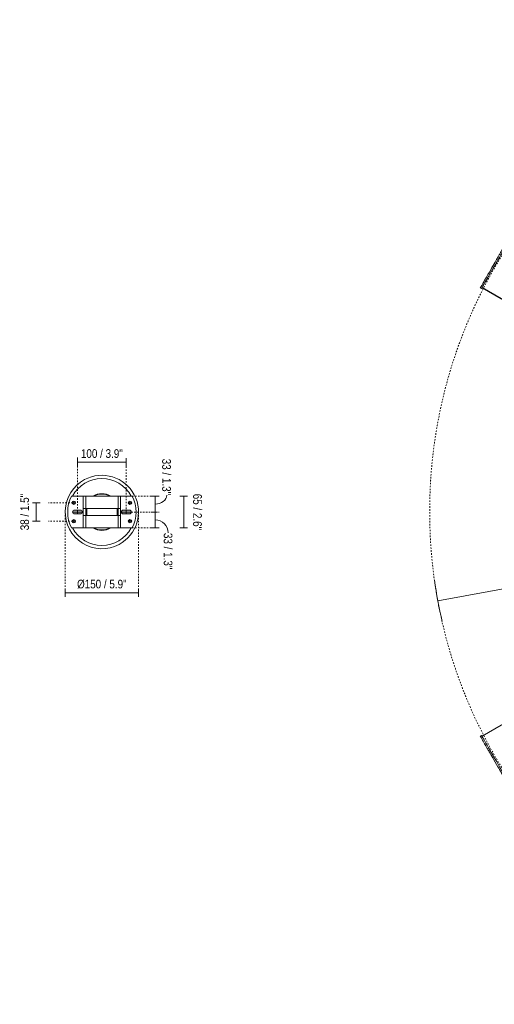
# Model space of a CAD drawing. Header units: millimetres. Extents: x 5588 to 13708, y -3270 to 7700.
# Tile 6 of 7: x 10869 to 11840, y 5588 to 7600. Entities that reach past the tile are written whole.
import ezdxf

# ---------------------------------------------------------------- set-up
doc = ezdxf.new("R2010")
doc.units = ezdxf.units.MM
for name, pattern in [('Dash', [6, 3, -3]), ('Hidden', [7.14375, 4.7625, -2.38125]), ('Punto', [4.7625, 0, -4.7625])]:
    doc.linetypes.add(name, pattern=pattern)
for name, color, linetype, lineweight in [('Aparatos eléctricos', 7, 'Continuous', 15), ('Cotas', 7, 'Continuous', 9), ('Cotas-18', 7, 'Continuous', 9), ('Cotas-8', 7, 'Continuous', 9), ('Elementos de detalle', 7, 'Continuous', 9), ('Lighthing Fixture Detail Wide Black', 7, 'Continuous', 20), ('Lighthing Fixture Dim Black SOL', 7, 'Continuous', 9)]:
    doc.layers.add(name, color=color, linetype=linetype, lineweight=lineweight)
doc.layers.add('Lighthing Fixture Dim Grey Dash', color=7, linetype='Dash', lineweight=15, true_color=0xd2d2d2)
doc.layers.add('Ligthing Fixture ADD', color=7, linetype='Punto', lineweight=9, true_color=0xffffff)
doc.styles.add('Arial', font='arial.ttf', dxfattribs={"height": 36})
doc.styles.add('Arial Narrow_1', font='ARIALN.TTF', dxfattribs={"height": 17.6})
doc.dimstyles.new('Diameter_-_3mm_Arial', dxfattribs={"dimscale": 304.8, "dimtxt": 36.729338, "dimasz": 0, "dimexe": 0.141732, "dimexo": 0, "dimgap": 0.088583, "dimtad": 3, "dimjust": 3, "dimtih": 1, "dimtoh": 1, "dimdec": 0, "dimzin": 0, "dimdsep": 46, "dimtxsty": 'Arial', "dimblk1": 'NONE', "dimblk2": 'NONE', "dimsah": 1, "dimcen": 0.09, "dimadec": 0, "dimazin": 0, "dimtfac": 1, "dimtdec": 4, "dimtix": 1, "dimtmove": 0, "dimatfit": 2, "dimfxl": 1, "dimtvp": 1, "dimtolj": 1, "dimtzin": 0, "dimarcsym": 2})
doc.dimstyles.new('FARO_-_2_2mm_Arial_Narrow_mm_Inch_Left_1', dxfattribs={"dimscale": 304.8, "dimtxt": 18.012385, "dimasz": 0, "dimexe": 0.026247, "dimexo": 0.0625, "dimgap": 0.013123, "dimtad": 1, "dimdec": 0, "dimzin": 0, "dimdsep": 46, "dimtxsty": 'Arial Narrow_1', "dimblk1": 'NONE', "dimblk2": 'NONE', "dimsah": 1, "dimcen": 0.09, "dimadec": 0, "dimazin": 0, "dimtfac": 1, "dimtdec": 4, "dimtix": 1, "dimtmove": 2, "dimatfit": 3, "dimfxl": 0.026247, "dimfxlon": 1, "dimtvp": 1, "dimtolj": 1, "dimtzin": 0, "dimarcsym": 2})
doc.dimstyles.new('FARO_-_2_2mm_Arial_Narrow_mm_Inch_Right_3', dxfattribs={"dimscale": 304.8, "dimtxt": 18.012385, "dimasz": 0, "dimexe": 0.026247, "dimexo": 0.0625, "dimgap": 0.013123, "dimtad": 1, "dimdec": 0, "dimzin": 0, "dimdsep": 46, "dimtxsty": 'Arial Narrow_1', "dimblk1": 'NONE', "dimblk2": 'NONE', "dimsah": 1, "dimcen": 0.09, "dimadec": 0, "dimazin": 0, "dimtfac": 1, "dimtdec": 4, "dimtix": 1, "dimtmove": 0, "dimatfit": 3, "dimfxl": 0.026247, "dimfxlon": 1, "dimtvp": 1, "dimtolj": 1, "dimtzin": 0, "dimarcsym": 2})
doc.dimstyles.new('FARO_-_2_2mm_Arial_Narrow_mm_Inch_Right_4', dxfattribs={"dimscale": 304.8, "dimtxt": 18.012385, "dimasz": 0, "dimexe": 0.026247, "dimexo": 0.0625, "dimgap": 0.013123, "dimtad": 1, "dimdec": 0, "dimzin": 0, "dimdsep": 46, "dimtxsty": 'Arial Narrow_1', "dimblk1": 'NONE', "dimblk2": 'NONE', "dimsah": 1, "dimcen": 0.09, "dimadec": 0, "dimazin": 0, "dimtfac": 1, "dimtdec": 4, "dimtix": 1, "dimtmove": 1, "dimatfit": 3, "dimfxl": 0.026247, "dimfxlon": 1, "dimtvp": 1, "dimtolj": 1, "dimtzin": 0, "dimarcsym": 2})
doc.dimstyles.new('FARO_-_2_2mm_Arial_Narrow_mm_Inch_Right_5', dxfattribs={"dimscale": 304.8, "dimtxt": 18.012385, "dimasz": 0, "dimexe": 0.026247, "dimexo": 0.0625, "dimgap": 0.013123, "dimtad": 1, "dimdec": 0, "dimzin": 0, "dimdsep": 46, "dimtxsty": 'Arial Narrow_1', "dimblk1": 'NONE', "dimblk2": 'NONE', "dimsah": 1, "dimcen": 0.09, "dimadec": 0, "dimazin": 0, "dimtfac": 1, "dimtdec": 4, "dimtix": 1, "dimtmove": 1, "dimatfit": 3, "dimfxl": 0.026247, "dimfxlon": 1, "dimtvp": 1, "dimtolj": 1, "dimtzin": 0, "dimarcsym": 2})
doc.dimstyles.new('FARO_-_2_2mm_Arial_Narrow_mm_Inch_Right_6', dxfattribs={"dimscale": 304.8, "dimtxt": 18.012385, "dimasz": 0, "dimexe": 0.026247, "dimexo": 0.0625, "dimgap": 0.013123, "dimtad": 1, "dimdec": 0, "dimzin": 0, "dimdsep": 46, "dimtxsty": 'Arial Narrow_1', "dimblk1": 'NONE', "dimblk2": 'NONE', "dimsah": 1, "dimcen": 0.09, "dimadec": 0, "dimazin": 0, "dimtfac": 1, "dimtdec": 4, "dimtix": 1, "dimtmove": 2, "dimatfit": 3, "dimfxl": 0.026247, "dimfxlon": 1, "dimtvp": 1, "dimtolj": 1, "dimtzin": 0, "dimarcsym": 2})

# ---------------------------------------------------------------- blocks, each defined once
blk = doc.blocks.new('34202 - 33461A ANDROS Anodized white ceiling fan-545737-Planta_PDF Fixing Holes')
at = {"layer": 'Aparatos eléctricos', "lineweight": 9}
for p, q in [((-61.9, 32.5), (-37.9, 32.5)), ((-32.9, 32.5), (-37.9, 32.5)), ((-32.9, 32.5), (-32.9, -32.5)), ((33.1, 32.5), (-32.9, 32.5)), ((33.1, -32.5), (33.1, 32.5)), ((38.1, 32.5), (33.1, 32.5)), ((38.1, 32.5), (62.1, 32.5)), ((-32.9, -7), (-32.9, 7)), ((-30.9, 7), (-32.9, 7)), ((31.1, 7), (-30.9, 7)), ((33.1, 7), (31.1, 7)), ((33.1, 7), (33.1, -7)), ((-32.9, -7), (-30.9, -7)), ((-30.9, -7), (31.1, -7)), ((31.1, -7), (33.1, -7)), ((-37.9, -32.5), (-61.9, -32.5)), ((-37.9, -32.5), (-32.9, -32.5)), ((-32.9, -32.5), (33.1, -32.5)), ((33.1, -32.5), (38.1, -32.5)), ((62.1, -32.5), (38.1, -32.5))]:
    blk.add_line(p, q, dxfattribs=at)
for centre, radius, start, end in [((0, 0), 68.4, 90, 151.5681), ((0, 0), 68.4, 28.4319, 90), ((-0.2, 0), 69.7, 152.2069, 207.7931), ((0, 0), 37.5, 60.087, 119.913), ((0, 0), 36.5, 63.3102, 116.6898), ((0.1, 0), 70, 332.3302, 27.6698), ((0, 0), 68.4, 208.4319, 270), ((0, 0), 37.5, 240.087, 299.913), ((0, 0), 36.5, 243.3102, 296.6898), ((0, 0), 68.4, 270, 331.5681)]:
    blk.add_arc(centre, radius, start, end, dxfattribs=at)
blk = doc.blocks.new('34202 - 33461A ANDROS Anodized white ceiling fan-545737-Planta_PDF')
at = {"layer": 'Aparatos eléctricos'}
for p, q in [((-52.1, 1003), (-52.1, 1006)), ((-50.9, 1006), (-52.1, 1006)), ((-52.1, 1003), (-50.9, 1003)), ((-50.9, 1006), (-50.9, 1003)), ((-50, 141), (-50, 1003)), ((49.6, 141.2), (49.6, 1003)), ((50, 1003), (50, 141)), ((52, 1006), (50.8, 1006)), ((50.8, 1006), (50.8, 1003)), ((50.8, 1003), (52, 1003)), ((52, 1006), (52, 1003)), ((-845.2, 548), (-845.8, 547)), ((-845.8, 547), (-843.2, 545.5)), ((-845.2, 548), (-842.6, 546.5)), ((-97.7, 113.7), (-843.8, 544.4)), ((-843.6, 544.8), (-97.4, 113.9)), ((-843.2, 545.5), (-842.6, 546.5)), ((97.4, 113.9), (843.6, 544.8)), ((842.6, 546.6), (845.2, 548.1)), ((842.6, 546.6), (843.1, 545.6)), ((845.8, 547.1), (843.1, 545.6)), ((845.8, 547.1), (845.2, 548.1)), ((-896.7, 458.9), (-897.3, 457.9)), ((-894.7, 456.4), (-897.3, 457.9)), ((-896.7, 458.9), (-894.1, 457.4)), ((-894.7, 456.4), (-894.1, 457.4)), ((-147.2, 27.3), (-893.6, 458.2)), ((147.2, 27.8), (893.4, 458.6)), ((893.6, 458.2), (147.3, 27.3)), ((896.6, 459), (894, 457.5)), ((894, 457.5), (894.6, 456.5)), ((897.2, 458), (894.6, 456.5)), ((897.2, 458), (896.6, 459)), ((-50.7, 140.8), (-50.7, 141.1)), ((-0.1, 149.9), (0, 149.9)), ((52.7, 140.4), (52.7, 140)), ((-95.2, 115.8), (-95, 115.7)), ((-147.4, 26.5), (-147.6, 26.6)), ((-893.6, -458.2), (-147.3, -27.3)), ((-147.2, -27.8), (-893.4, -458.6)), ((147.2, -27.3), (893.6, -458.2)), ((147.4, -26.5), (147.6, -26.6)), ((-97.4, -113.9), (-843.6, -544.8)), ((95.2, -115.8), (95, -115.7)), ((843.6, -544.8), (97.4, -113.9)), ((97.7, -113.7), (843.8, -544.4)), ((-52.7, -140.4), (-52.7, -140)), ((50.7, -140.8), (50.7, -141.1)), ((-50, -1003), (-50, -141)), ((-49.6, -141.2), (-49.6, -1003)), ((0, -149.9), (-0.1, -149.9)), ((50, -141), (50, -1003)), ((-897.2, -458), (-894.6, -456.5)), ((-897.2, -458), (-896.6, -459)), ((-896.6, -459), (-894, -457.5)), ((-894, -457.5), (-894.6, -456.5)), ((894.7, -456.4), (894.1, -457.4)), ((896.7, -458.9), (894.1, -457.4)), ((894.7, -456.4), (897.3, -457.9)), ((896.7, -458.9), (897.3, -457.9)), ((-845.8, -547.1), (-843.1, -545.6)), ((-845.8, -547.1), (-845.2, -548.1)), ((-842.6, -546.6), (-845.2, -548.1)), ((-842.6, -546.6), (-843.1, -545.6)), ((843.2, -545.5), (842.6, -546.5)), ((845.2, -548), (842.6, -546.5)), ((845.8, -547), (843.2, -545.5)), ((845.2, -548), (845.8, -547)), ((-52, -1006), (-52, -1003)), ((-50.8, -1003), (-52, -1003)), ((-52, -1006), (-50.8, -1006)), ((-50.8, -1006), (-50.8, -1003)), ((52.1, -1003), (50.9, -1003)), ((50.9, -1006), (50.9, -1003)), ((50.9, -1006), (52.1, -1006)), ((52.1, -1003), (52.1, -1006))]:
    blk.add_line(p, q, dxfattribs=at)
at = {"layer": 'Aparatos eléctricos', "flags": 128}
for points in [[(0, -116.9), (-4.7, -116.8), (-9.3, -116.5), (-14, -116.1), (-18.6, -115.4), (-23.2, -114.6), (-27.8, -113.6), (-32.3, -112.4), (-36.8, -111), (-41.2, -109.4), (-45.5, -107.7), (-49.8, -105.8), (-54, -103.7), (-58.1, -101.5), (-62.1, -99.1), (-66, -96.5), (-69.8, -93.8), (-73.5, -90.9), (-77.1, -87.9), (-80.5, -84.7), (-83.9, -81.5), (-87.1, -78), (-90.1, -74.5), (-93, -70.8), (-95.8, -67), (-98.4, -63.2), (-100.8, -59.2), (-103.1, -55.1), (-105.2, -50.9), (-107.2, -46.7), (-109, -42.4), (-110.6, -38), (-112, -33.5), (-113.3, -29), (-114.3, -24.5), (-115.2, -19.9), (-115.9, -15.2), (-116.4, -10.6), (-116.8, -5.9), (-116.9, -1.3), (-116.9, 3.4), (-116.6, 8.1), (-116.2, 12.7), (-115.6, 17.4), (-114.8, 22), (-113.9, 26.6), (-112.7, 31.1), (-111.4, 35.6), (-109.9, 40), (-108.2, 44.4), (-106.3, 48.7), (-104.3, 52.9), (-102.1, 57), (-99.7, 61), (-97.2, 65), (-94.5, 68.8), (-91.7, 72.5), (-88.7, 76.1), (-85.6, 79.6), (-82.4, 83), (-79, 86.2), (-75.5, 89.3), (-71.8, 92.2), (-68.1, 95), (-64.2, 97.7), (-60.3, 100.2), (-56.2, 102.5), (-52.1, 104.7), (-47.8, 106.7), (-43.5, 108.5), (-39.2, 110.2), (-34.7, 111.6), (-30.2, 112.9), (-25.7, 114), (-21.1, 115), (-16.5, 115.7), (-11.9, 116.3), (-7.2, 116.7), (-2.5, 116.9), (0, 116.9)], [(0, 116.9), (4.7, 116.8), (9.3, 116.5), (14, 116.1), (18.6, 115.4), (23.2, 114.6), (27.8, 113.6), (32.3, 112.4), (36.8, 111), (41.2, 109.4), (45.5, 107.7), (49.8, 105.8), (54, 103.7), (58.1, 101.5), (62.1, 99.1), (66, 96.5), (69.8, 93.8), (73.5, 90.9), (77.1, 87.9), (80.5, 84.7), (83.9, 81.5), (87.1, 78), (90.1, 74.5), (93, 70.8), (95.8, 67), (98.4, 63.2), (100.8, 59.2), (103.1, 55.1), (105.2, 50.9), (107.2, 46.7), (109, 42.4), (110.6, 38), (112, 33.5), (113.3, 29), (114.3, 24.5), (115.2, 19.9), (115.9, 15.2), (116.4, 10.6), (116.8, 5.9), (116.9, 1.3), (116.9, -3.4), (116.6, -8.1), (116.2, -12.7), (115.6, -17.4), (114.8, -22), (113.9, -26.6), (112.7, -31.1), (111.4, -35.6), (109.9, -40), (108.2, -44.4), (106.3, -48.7), (104.3, -52.9), (102.1, -57), (99.7, -61), (97.2, -65), (94.5, -68.8), (91.7, -72.5), (88.7, -76.1), (85.6, -79.6), (82.4, -83), (79, -86.2), (75.5, -89.3), (71.8, -92.2), (68.1, -95), (64.2, -97.7), (60.3, -100.2), (56.2, -102.5), (52.1, -104.7), (47.8, -106.7), (43.5, -108.5), (39.2, -110.2), (34.7, -111.6), (30.2, -112.9), (25.7, -114), (21.1, -115), (16.5, -115.7), (11.9, -116.3), (7.2, -116.7), (2.5, -116.9), (0, -116.9)]]:
    blk.add_lwpolyline(points, dxfattribs=at)
at = {"layer": 'Aparatos eléctricos'}
for radius, start, end in [(148.5, 90, 270), (149.9, 104.3182, 108.4091), (149.9, 98.1818, 99.2991), (148.5, 270, 90), (149.9, 80.7009, 81.8182), (149.9, 71.5909, 75.6818), (150, 121.6203, 126.278), (150, 111.1288, 116.8427), (149.9, 114.5455, 116.6013), (149.9, 110.9256, 112.5), (149.9, 67.1797, 69.0744), (150, 63.7668, 68.9195), (150, 55.8096, 58.0871), (149.9, 128.8636, 132.9545), (149.9, 142.9971, 149.3182), (149.9, 139.0909, 141.166), (99, 90, 270), (98, 90, 270), (99, 270, 90), (98, 270, 90), (149.9, 155.4545, 157.5), (78.9, 101.25, 270), (78.9, 90, 98.4375), (78.9, 281.25, 90), (149.9, 163.6364, 165.6818), (149.9, 171.8182, 173.8636), (150, 171.0818, 172.8217), (150, 7.1632, 8.9561), (150, 174.8051, 182.3127), (149.9, 177.9545, 182.0455), (150, 354.8051, 2.3127), (149.9, 357.9545, 2.0455), (150, 187.1632, 188.9561), (150, 351.0818, 352.8217), (149.9, 351.8182, 353.8636), (149.9, 343.6364, 345.6818), (149.9, 335.4545, 337.5), (78.9, 270, 278.4375), (149.9, 322.9971, 329.3182), (149.9, 319.0909, 321.1364), (149.9, 308.8636, 312.9545), (150, 235.8096, 238.0871), (150, 243.7668, 248.9195), (149.9, 247.0581, 249.0744), (149.9, 290.9256, 292.5), (150, 291.1288, 296.8427), (149.9, 294.5455, 296.6013), (150, 301.6203, 306.278), (149.9, 251.5909, 255.6818), (149.9, 260.7009, 261.8182), (149.9, 278.1818, 279.2991), (149.9, 284.3182, 288.4091)]:
    blk.add_arc((0, 0), radius, start, end, dxfattribs=at)
for points, knots in [([(50.8, 1006), (38.2, 1006), (18.7, 1006), (0.7, 1006), (-14.9, 1006), (-22.3, 1006), (-29.8, 1006), (-37.9, 1006), (-48.7, 1006), (-50.9, 1006)], [-0.3093396, -0.3093396, -0.3093396, -0.3093396, -0.245578, -0.1804207, -0.1309544, -0.0950114, -0.0668279, -0.030935, 0, 0, 0, 0]), ([(-50.9, 1003), (-48.7, 1003), (-37.9, 1003), (-29.8, 1003), (-22.3, 1003), (-14.9, 1003), (0.7, 1003), (18.7, 1003), (38.2, 1003), (50.8, 1003)], [0, 0, 0, 0, 0.030935, 0.0668279, 0.0950114, 0.1309544, 0.1804207, 0.245578, 0.3093396, 0.3093396, 0.3093396, 0.3093396]), ([(-845.8, 547), (-852.1, 536.1), (-861.9, 519.2), (-870.9, 503.6), (-878.7, 490.1), (-882.4, 483.7), (-886.2, 477.2), (-890.2, 470.1), (-895.6, 460.9), (-896.7, 458.9)], [-0.3093396, -0.3093396, -0.3093396, -0.3093396, -0.245578, -0.1804207, -0.1309544, -0.0950114, -0.0668279, -0.030935, 0, 0, 0, 0]), ([(-894.1, 457.4), (-893, 459.4), (-887.6, 468.6), (-883.5, 475.7), (-879.8, 482.2), (-876.1, 488.6), (-868.3, 502.1), (-859.3, 517.7), (-849.5, 534.6), (-843.2, 545.5)], [0, 0, 0, 0, 0.030935, 0.0668279, 0.0950114, 0.1309544, 0.1804207, 0.245578, 0.3093396, 0.3093396, 0.3093396, 0.3093396]), ([(843.1, 545.6), (844.3, 543.6), (849.7, 534.4), (853.7, 527.3), (857.5, 520.8), (861.2, 514.4), (869, 500.9), (878, 485.3), (887.7, 468.4), (894, 457.5)], [0, 0, 0, 0, 0.030935, 0.0668279, 0.0950114, 0.1309544, 0.1804207, 0.245578, 0.3093396, 0.3093396, 0.3093396, 0.3093396]), ([(896.6, 459), (890.3, 469.9), (880.6, 486.8), (871.6, 502.4), (863.8, 515.9), (860.1, 522.3), (856.3, 528.8), (852.3, 535.9), (846.9, 545.2), (845.8, 547.1)], [-0.3093396, -0.3093396, -0.3093396, -0.3093396, -0.245578, -0.1804207, -0.1309544, -0.0950114, -0.0668279, -0.030935, 0, 0, 0, 0]), ([(-50, 141.4), (-50.7, 141.1), (-51.8, 140.7), (-53, 140.3), (-53.7, 140), (-54, 139.9), (-54, 139.9), (-53.6, 140), (-52.9, 140.3), (-51.9, 140.7), (-51.2, 140.9), (-50.7, 141.1)], [0.0318492, 0.0318492, 0.0318492, 0.0318492, 0.2, 0.3, 0.4, 0.5, 0.6, 0.7, 0.8, 0.9, 1, 1, 1, 1]), ([(-39.1, 144.8), (-38.9, 144.8), (-37.4, 145.2), (-34.7, 145.9), (-32.2, 146.5), (-31, 146.7)], [0.2411113, 0.2411113, 0.2411113, 0.2411113, 0.25, 0.3333333, 0.401353, 0.401353, 0.401353, 0.401353]), ([(-18.8, 148.8), (-18.3, 148.8), (-16.3, 149.1), (-14.2, 149.3), (-12.5, 149.4), (-12.3, 149.4)], [0.6373889, 0.6373889, 0.6373889, 0.6373889, 0.6666667, 0.75, 0.7636298, 0.7636298, 0.7636298, 0.7636298]), ([(6.9, 149.8), (7.1, 149.8), (9.6, 149.7), (13.1, 149.4), (16.5, 149), (17.5, 148.9)], [0.1185546, 0.1185546, 0.1185546, 0.1185546, 0.125, 0.25, 0.303349, 0.303349, 0.303349, 0.303349]), ([(23.8, 148), (25.3, 147.8), (29.1, 147.1), (34.6, 146), (38.8, 144.8), (41.2, 144.2), (41.6, 144.1)], [0.4143562, 0.4143562, 0.4143562, 0.4143562, 0.5, 0.625, 0.75, 0.7728034, 0.7728034, 0.7728034, 0.7728034]), ([(43.8, 143.4), (44.7, 143.1), (47.7, 142.2), (50.7, 141.1), (52.7, 140.4)], [0.8176015, 0.8176015, 0.8176015, 0.8176015, 0.875, 1, 1, 1, 1]), ([(52.7, 140.4), (53.1, 140.2), (53.6, 140), (54, 139.9), (54, 139.9), (53.8, 139.9), (53.6, 140.1), (53.1, 140.2), (52.5, 140.4), (51.5, 140.8), (50.6, 141.2), (49.9, 141.4)], [0, 0, 0, 0, 0.1111111, 0.2222222, 0.2777778, 0.3333333, 0.3888889, 0.4444444, 0.5138889, 0.5833333, 0.7222222, 0.7222222, 0.7222222, 0.7222222]), ([(-109.2, 102.7), (-108.4, 103.6), (-105.8, 106.3), (-102.9, 109.1), (-100.9, 111), (-100.7, 111.1)], [0.798868, 0.798868, 0.798868, 0.798868, 0.8333333, 0.9166667, 0.9226542, 0.9226542, 0.9226542, 0.9226542]), ([(-95.2, 115.8), (-94.9, 116.1), (-94.4, 116.5), (-94.2, 116.7), (-94.2, 116.7), (-94.3, 116.6), (-94.5, 116.4), (-94.9, 116.1), (-95.4, 115.7), (-96.2, 115), (-97, 114.4), (-97.5, 113.9)], [0, 0, 0, 0, 0.1111111, 0.2222222, 0.2777778, 0.3333333, 0.3888889, 0.4444444, 0.5138889, 0.5833333, 0.7222222, 0.7222222, 0.7222222, 0.7222222]), ([(97.4, 114), (96.8, 114.5), (95.9, 115.2), (95, 116), (94.4, 116.5), (94.1, 116.7), (94.2, 116.7), (94.5, 116.4), (95, 116), (95.9, 115.3), (96.5, 114.8), (96.8, 114.5)], [0.0318492, 0.0318492, 0.0318492, 0.0318492, 0.2, 0.3, 0.4, 0.5, 0.6, 0.7, 0.8, 0.9, 1, 1, 1, 1]), ([(107.8, 104.2), (108.5, 103.5), (109.9, 102), (111.3, 100.5), (111.9, 99.8)], [0.13806662, 0.13806662, 0.13806662, 0.13806662, 0.16666667, 0.19225309, 0.19225309, 0.19225309, 0.19225309]), ([(-123.2, 85.5), (-121.5, 88), (-118.7, 91.7), (-116, 95), (-115.1, 96.1)], [0.5833333, 0.5833333, 0.5833333, 0.5833333, 0.6666667, 0.7096791, 0.7096791, 0.7096791, 0.7096791]), ([(120, 90), (120.6, 89.1), (121.9, 87.3), (123.2, 85.5), (123.8, 84.6)], [0.30475834, 0.30475834, 0.30475834, 0.30475834, 0.33333333, 0.36462628, 0.36462628, 0.36462628, 0.36462628]), ([(-143.6, 43.3), (-143.5, 43.6), (-142.9, 45.4), (-141.8, 48.7), (-139.7, 54.7), (-137.8, 59.2), (-136.5, 62.2), (-136.4, 62.3)], [0.1577141, 0.1577141, 0.1577141, 0.1577141, 0.1666667, 0.2083333, 0.25, 0.3333333, 0.3381002, 0.3381002, 0.3381002, 0.3381002]), ([(-130.2, 74.5), (-129.5, 75.6), (-128.5, 77.3), (-127.5, 79), (-127.1, 79.6)], [0.46455805, 0.46455805, 0.46455805, 0.46455805, 0.5, 0.51972338, 0.51972338, 0.51972338, 0.51972338]), ([(130.6, 73.7), (130.9, 73.2), (131.7, 71.8), (132.5, 70.3), (133, 69.3)], [0.48367265, 0.48367265, 0.48367265, 0.48367265, 0.5, 0.52925039, 0.52925039, 0.52925039, 0.52925039]), ([(138, 58.6), (138.4, 57.6), (139.4, 55.3), (140.3, 53), (140.7, 51.7)], [0.63691685, 0.63691685, 0.63691685, 0.63691685, 0.66666667, 0.70807998, 0.70807998, 0.70807998, 0.70807998]), ([(144.2, 41.1), (144.3, 40.8), (144.9, 38.8), (145.4, 36.8), (145.7, 35.3)], [0.82112411, 0.82112411, 0.82112411, 0.82112411, 0.83333333, 0.88390395, 0.88390395, 0.88390395, 0.88390395]), ([(-147.4, 27.4), (-147.6, 26.6), (-147.8, 25.5), (-148, 24.3), (-148.1, 23.5), (-148.1, 23.2), (-148.1, 23.2), (-148.1, 23.6), (-148, 24.3), (-147.8, 25.4), (-147.6, 26.2), (-147.6, 26.6)], [0.0318492, 0.0318492, 0.0318492, 0.0318492, 0.2, 0.3, 0.4, 0.5, 0.6, 0.7, 0.8, 0.9, 1, 1, 1, 1]), ([(-147.6, 26.6), (-147, 29.5), (-146.3, 33), (-145.4, 36.5), (-145.3, 37)], [0, 0, 0, 0, 0.08333333, 0.09827617, 0.09827617, 0.09827617, 0.09827617]), ([(147.9, 24.6), (148, 24.2), (148.1, 23.6), (148.1, 23.2), (148.1, 23.2), (148.1, 23.3), (148.1, 23.6), (148, 24.1), (147.9, 24.7), (147.7, 25.8), (147.5, 26.8), (147.4, 27.5)], [0, 0, 0, 0, 0.1111111, 0.2222222, 0.2777778, 0.3333333, 0.3888889, 0.4444444, 0.5138889, 0.5833333, 0.7222222, 0.7222222, 0.7222222, 0.7222222]), ([(-147.9, -24.6), (-148, -24.2), (-148.1, -23.6), (-148.1, -23.2), (-148.1, -23.2), (-148.1, -23.3), (-148.1, -23.6), (-148, -24.1), (-147.9, -24.7), (-147.7, -25.8), (-147.5, -26.8), (-147.4, -27.5)], [0, 0, 0, 0, 0.1111111, 0.2222222, 0.2777778, 0.3333333, 0.3888889, 0.4444444, 0.5138889, 0.5833333, 0.7222222, 0.7222222, 0.7222222, 0.7222222]), ([(-144.2, -41.1), (-144.3, -40.8), (-144.9, -38.8), (-145.4, -36.8), (-145.7, -35.3)], [0.82112411, 0.82112411, 0.82112411, 0.82112411, 0.83333333, 0.88390395, 0.88390395, 0.88390395, 0.88390395]), ([(147.6, -26.6), (147, -29.5), (146.3, -33), (145.4, -36.5), (145.3, -37)], [0, 0, 0, 0, 0.08333333, 0.09827617, 0.09827617, 0.09827617, 0.09827617]), ([(147.4, -27.4), (147.6, -26.6), (147.8, -25.5), (148, -24.3), (148.1, -23.5), (148.1, -23.2), (148.1, -23.2), (148.1, -23.6), (148, -24.3), (147.8, -25.4), (147.6, -26.2), (147.6, -26.6)], [0.0318492, 0.0318492, 0.0318492, 0.0318492, 0.2, 0.3, 0.4, 0.5, 0.6, 0.7, 0.8, 0.9, 1, 1, 1, 1]), ([(-138, -58.6), (-138.4, -57.6), (-139.4, -55.3), (-140.3, -53), (-140.7, -51.7)], [0.63691685, 0.63691685, 0.63691685, 0.63691685, 0.66666667, 0.70807998, 0.70807998, 0.70807998, 0.70807998]), ([(143.6, -43.3), (143.5, -43.6), (142.9, -45.4), (141.8, -48.7), (139.7, -54.7), (137.8, -59.2), (136.5, -62.2), (136.4, -62.3)], [0.1577141, 0.1577141, 0.1577141, 0.1577141, 0.1666667, 0.2083333, 0.25, 0.3333333, 0.3381002, 0.3381002, 0.3381002, 0.3381002]), ([(-130.6, -73.7), (-130.9, -73.2), (-131.7, -71.8), (-132.5, -70.3), (-133, -69.3)], [0.48367265, 0.48367265, 0.48367265, 0.48367265, 0.5, 0.52925039, 0.52925039, 0.52925039, 0.52925039]), ([(130.2, -74.4), (129.6, -75.5), (128.5, -77.2), (127.5, -79), (127.1, -79.6)], [0.4638789, 0.4638789, 0.4638789, 0.4638789, 0.5, 0.51972338, 0.51972338, 0.51972338, 0.51972338]), ([(-120, -90), (-120.6, -89.1), (-121.9, -87.3), (-123.2, -85.5), (-123.8, -84.6)], [0.30475834, 0.30475834, 0.30475834, 0.30475834, 0.33333333, 0.36462628, 0.36462628, 0.36462628, 0.36462628]), ([(-107.8, -104.2), (-108.5, -103.5), (-109.9, -102), (-111.3, -100.5), (-111.9, -99.8)], [0.13806662, 0.13806662, 0.13806662, 0.13806662, 0.16666667, 0.19225309, 0.19225309, 0.19225309, 0.19225309]), ([(123.2, -85.5), (121.5, -88), (118.7, -91.7), (116, -95), (115.1, -96.1)], [0.5833333, 0.5833333, 0.5833333, 0.5833333, 0.6666667, 0.7096791, 0.7096791, 0.7096791, 0.7096791]), ([(-97.4, -114), (-96.8, -114.5), (-95.9, -115.2), (-95, -116), (-94.4, -116.5), (-94.1, -116.7), (-94.2, -116.7), (-94.5, -116.4), (-95, -116), (-95.9, -115.3), (-96.5, -114.8), (-96.8, -114.5)], [0.0318492, 0.0318492, 0.0318492, 0.0318492, 0.2, 0.3, 0.4, 0.5, 0.6, 0.7, 0.8, 0.9, 1, 1, 1, 1]), ([(95.2, -115.8), (94.9, -116.1), (94.4, -116.5), (94.2, -116.7), (94.2, -116.7), (94.3, -116.6), (94.5, -116.4), (94.9, -116.1), (95.4, -115.7), (96.2, -115), (97, -114.4), (97.5, -113.9)], [0, 0, 0, 0, 0.1111111, 0.2222222, 0.2777778, 0.3333333, 0.3888889, 0.4444444, 0.5138889, 0.5833333, 0.7222222, 0.7222222, 0.7222222, 0.7222222]), ([(109.2, -102.7), (108.4, -103.6), (105.8, -106.3), (102.9, -109.1), (100.9, -111), (100.7, -111.1)], [0.798868, 0.798868, 0.798868, 0.798868, 0.8333333, 0.9166667, 0.9226542, 0.9226542, 0.9226542, 0.9226542]), ([(-52.7, -140.4), (-53.1, -140.2), (-53.6, -140), (-54, -139.9), (-54, -139.9), (-53.8, -139.9), (-53.6, -140.1), (-53.1, -140.2), (-52.5, -140.4), (-51.5, -140.8), (-50.6, -141.2), (-49.9, -141.4)], [0, 0, 0, 0, 0.1111111, 0.2222222, 0.2777778, 0.3333333, 0.3888889, 0.4444444, 0.5138889, 0.5833333, 0.7222222, 0.7222222, 0.7222222, 0.7222222]), ([(-43.8, -143.4), (-44.7, -143.1), (-47.7, -142.2), (-50.7, -141.1), (-52.7, -140.4)], [0.8176015, 0.8176015, 0.8176015, 0.8176015, 0.875, 1, 1, 1, 1]), ([(50, -141.4), (50.7, -141.1), (51.8, -140.7), (53, -140.3), (53.7, -140), (54, -139.9), (54, -139.9), (53.6, -140), (52.9, -140.3), (51.9, -140.7), (51.2, -140.9), (50.7, -141.1)], [0.0318492, 0.0318492, 0.0318492, 0.0318492, 0.2, 0.3, 0.4, 0.5, 0.6, 0.7, 0.8, 0.9, 1, 1, 1, 1]), ([(-23.8, -148), (-25.3, -147.8), (-29.1, -147.1), (-34.6, -146), (-38.8, -144.8), (-41.2, -144.2), (-41.6, -144.1)], [0.4143562, 0.4143562, 0.4143562, 0.4143562, 0.5, 0.625, 0.75, 0.7728034, 0.7728034, 0.7728034, 0.7728034]), ([(-6.9, -149.8), (-7.1, -149.8), (-9.6, -149.7), (-13.1, -149.4), (-16.5, -149), (-17.5, -148.9)], [0.1185546, 0.1185546, 0.1185546, 0.1185546, 0.125, 0.25, 0.303349, 0.303349, 0.303349, 0.303349]), ([(18.8, -148.8), (18.3, -148.8), (16.3, -149.1), (14.2, -149.3), (12.5, -149.4), (12.3, -149.4)], [0.6373889, 0.6373889, 0.6373889, 0.6373889, 0.6666667, 0.75, 0.7636298, 0.7636298, 0.7636298, 0.7636298]), ([(39.2, -144.7), (39, -144.8), (37.4, -145.2), (34.7, -145.9), (32.2, -146.5), (31, -146.7)], [0.2385821, 0.2385821, 0.2385821, 0.2385821, 0.25, 0.3333333, 0.401353, 0.401353, 0.401353, 0.401353]), ([(-896.6, -459), (-890.3, -469.9), (-880.6, -486.8), (-871.6, -502.4), (-863.8, -515.9), (-860.1, -522.3), (-856.3, -528.8), (-852.3, -535.9), (-846.9, -545.2), (-845.8, -547.1)], [-0.3093396, -0.3093396, -0.3093396, -0.3093396, -0.245578, -0.1804207, -0.1309544, -0.0950114, -0.0668279, -0.030935, 0, 0, 0, 0]), ([(-843.1, -545.6), (-844.3, -543.6), (-849.7, -534.4), (-853.7, -527.3), (-857.5, -520.8), (-861.2, -514.4), (-869, -500.9), (-878, -485.3), (-887.7, -468.4), (-894, -457.5)], [0, 0, 0, 0, 0.030935, 0.0668279, 0.0950114, 0.1309544, 0.1804207, 0.245578, 0.3093396, 0.3093396, 0.3093396, 0.3093396]), ([(894.1, -457.4), (893, -459.4), (887.6, -468.6), (883.5, -475.7), (879.8, -482.2), (876.1, -488.6), (868.3, -502.1), (859.3, -517.7), (849.5, -534.6), (843.2, -545.5)], [0, 0, 0, 0, 0.030935, 0.0668279, 0.0950114, 0.1309544, 0.1804207, 0.245578, 0.3093396, 0.3093396, 0.3093396, 0.3093396]), ([(845.8, -547), (852.1, -536.1), (861.9, -519.2), (870.9, -503.6), (878.7, -490.1), (882.4, -483.7), (886.2, -477.2), (890.2, -470.1), (895.6, -460.9), (896.7, -458.9)], [-0.3093396, -0.3093396, -0.3093396, -0.3093396, -0.245578, -0.1804207, -0.1309544, -0.0950114, -0.0668279, -0.030935, 0, 0, 0, 0]), ([(50.9, -1003), (48.7, -1003), (37.9, -1003), (29.8, -1003), (22.3, -1003), (14.9, -1003), (-0.7, -1003), (-18.7, -1003), (-38.2, -1003), (-50.8, -1003)], [0, 0, 0, 0, 0.030935, 0.0668279, 0.0950114, 0.1309544, 0.1804207, 0.245578, 0.3093396, 0.3093396, 0.3093396, 0.3093396]), ([(-50.8, -1006), (-38.2, -1006), (-18.7, -1006), (-0.7, -1006), (14.9, -1006), (22.3, -1006), (29.8, -1006), (37.9, -1006), (48.7, -1006), (50.9, -1006)], [-0.3093396, -0.3093396, -0.3093396, -0.3093396, -0.245578, -0.1804207, -0.1309544, -0.0950114, -0.0668279, -0.030935, 0, 0, 0, 0])]:
    blk.add_open_spline(points, degree=3, knots=knots, dxfattribs=at)
for points in [[(-50.7, 141.1), (-49.1, 141.7), (-47.4, 142.3), (-45.6, 142.8)], [(-97, 114.4), (-96.4, 114.9), (-95.8, 115.3), (-95.2, 115.8)], [(96.8, 114.5), (97, 114.3), (97.2, 114.2), (97.4, 114)], [(147.2, 28.4), (147.5, 27.1), (147.7, 25.8), (147.9, 24.6)], [(-147.2, -28.4), (-147.5, -27.1), (-147.7, -25.8), (-147.9, -24.6)], [(-96.8, -114.5), (-97, -114.3), (-97.2, -114.2), (-97.4, -114)], [(96.9, -114.4), (96.3, -114.9), (95.8, -115.4), (95.2, -115.8)], [(50.7, -141.1), (49.1, -141.7), (47.4, -142.3), (45.6, -142.8)]]:
    blk.add_open_spline(points, degree=3, dxfattribs=at)
blk = doc.blocks.new('DIMBLOCK9-Planta_PDF Fixing Holes')
at = {"layer": 'Cotas-8', "color": 251, "true_color": 0x5b5b5b}
for p, q in [((10987.2, 6695.9), (10987.2, 6703.9)), ((11087.2, 6695.9), (11087.2, 6703.9)), ((10987.2, 6695.9), (11087.2, 6695.9)), ((10987.2, 6695.9), (10987.2, 6687.9)), ((11087.2, 6695.9), (11087.2, 6687.9))]:
    blk.add_line(p, q, dxfattribs=at)
at = {"layer": 'Cotas-8', "color": 0, "insert": (10994.3, 6722.6), "char_height": 17.6, "width": 102.928, "attachment_point": 1, "line_spacing_factor": 0.974696, "style": 'Arial Narrow_1'}
blk.add_mtext('100 / 3.9"', dxfattribs=at)
blk = doc.blocks.new('_None')
blk = doc.blocks.new('DIMBLOCK10-Planta_PDF Fixing Holes')
at = {"layer": 'Cotas-8', "color": 251, "true_color": 0x5b5b5b}
for p, q in [((10962.1, 6429.2), (10962.1, 6437.2)), ((10962.1, 6429.2), (11112.1, 6429.2)), ((10962.1, 6429.2), (10962.1, 6421.2)), ((11112.1, 6429.2), (11112.1, 6437.2)), ((11112.1, 6429.2), (11112.1, 6421.2))]:
    blk.add_line(p, q, dxfattribs=at)
at = {"layer": 'Cotas-8', "color": 0, "insert": (10986.4, 6455.9), "char_height": 17.6, "width": 121.798, "attachment_point": 1, "line_spacing_factor": 0.974696, "style": 'Arial Narrow_1'}
blk.add_mtext('Ø150 / 5.9"', dxfattribs=at)
blk = doc.blocks.new('DIMBLOCK11-Planta_PDF Fixing Holes')
at = {"layer": 'Cotas-8', "color": 251, "true_color": 0x5b5b5b}
for p, q in [((10902.9, 6613.3), (10894.9, 6613.3)), ((10902.9, 6613.3), (10902.9, 6575.4)), ((10902.9, 6613.3), (10910.9, 6613.3)), ((10902.9, 6575.4), (10894.9, 6575.4)), ((10902.9, 6575.4), (10910.9, 6575.4))]:
    blk.add_line(p, q, dxfattribs=at)
at = {"layer": 'Cotas-8', "color": 0, "insert": (10870.4, 6557), "char_height": 17.6, "width": 89.547, "attachment_point": 1, "rotation": 90, "line_spacing_factor": 0.974696, "style": 'Arial Narrow_1'}
blk.add_mtext('38 / 1.5"', dxfattribs=at)
blk = doc.blocks.new('DIMBLOCK12-Planta_PDF Fixing Holes')
at = {"layer": 'Cotas-8', "color": 251, "true_color": 0x5b5b5b}
for p, q in [((11146.1, 6594.3), (11138.1, 6594.3)), ((11146.1, 6561.8), (11146.1, 6594.3)), ((11146.1, 6561.8), (11138.1, 6561.8)), ((11146.1, 6561.8), (11154.1, 6561.8))]:
    blk.add_line(p, q, dxfattribs=at)
at = {"layer": 'Cotas-8', "color": 251, "linetype": 'Hidden', "true_color": 0x5b5b5b}
blk.add_line((11146.1, 6594.3), (11154.1, 6594.3), dxfattribs=at)
at = {"layer": 'Cotas-8', "color": 251, "true_color": 0x5b5b5b}
blk.add_ellipse((11146.1, 6551.6), major_axis=(26.8, 0), ratio=0.989935, start_param=0, end_param=1.570796, dxfattribs=at)
at = {"layer": 'Cotas-8', "color": 0, "insert": (11181.4, 6551.6), "char_height": 17.6, "width": 89.547, "attachment_point": 1, "rotation": 270, "line_spacing_factor": 0.974696, "style": 'Arial Narrow_1'}
blk.add_mtext('33 / 1.3"', dxfattribs=at)
blk = doc.blocks.new('DIMBLOCK13-Planta_PDF Fixing Holes')
at = {"layer": 'Cotas-8', "color": 251, "true_color": 0x5b5b5b}
for p, q in [((11146.1, 6626.8), (11138.1, 6626.8)), ((11146.1, 6594.3), (11146.1, 6626.8)), ((11146.1, 6626.8), (11154.1, 6626.8)), ((11146.1, 6594.3), (11138.1, 6594.3))]:
    blk.add_line(p, q, dxfattribs=at)
at = {"layer": 'Cotas-8', "color": 251, "linetype": 'Hidden', "true_color": 0x5b5b5b}
blk.add_line((11146.1, 6594.3), (11154.1, 6594.3), dxfattribs=at)
at = {"layer": 'Cotas-8', "color": 251, "true_color": 0x5b5b5b}
blk.add_ellipse((11146.1, 6628.6), major_axis=(23.7, 0), ratio=0.758186, start_param=4.712389, end_param=6.283185, dxfattribs=at)
at = {"layer": 'Cotas-8', "color": 0, "insert": (11178.3, 6703.2), "char_height": 17.6, "width": 89.547, "attachment_point": 1, "rotation": 270, "line_spacing_factor": 0.974696, "style": 'Arial Narrow_1'}
blk.add_mtext('33 / 1.3"', dxfattribs=at)
blk = doc.blocks.new('DIMBLOCK14-Planta_PDF Fixing Holes')
at = {"layer": 'Cotas-8', "color": 251, "true_color": 0x5b5b5b}
for p, q in [((11204.7, 6626.8), (11196.7, 6626.8)), ((11204.7, 6561.8), (11204.7, 6626.8)), ((11204.7, 6626.8), (11212.7, 6626.8)), ((11204.7, 6561.8), (11196.7, 6561.8)), ((11204.7, 6561.8), (11212.7, 6561.8))]:
    blk.add_line(p, q, dxfattribs=at)
at = {"layer": 'Cotas-8', "color": 0, "insert": (11241.6, 6631.7), "char_height": 17.6, "width": 89.547, "attachment_point": 1, "rotation": 270, "line_spacing_factor": 0.974696, "style": 'Arial Narrow_1'}
blk.add_mtext('65 / 2.6"', dxfattribs=at)
blk = doc.blocks.new('DIMBLOCK15-Planta_PDF')
at = {"layer": 'Cotas-18', "color": 8, "true_color": 0x787878}
for p, q in [((12707.9, 6595), (13691.2, 6777.3)), ((12697.4, 6602.2), (12718.4, 6587.7)), ((12700.7, 6584.5), (12715.1, 6605.4)), ((12707.9, 6595), (11724.7, 6412.6))]:
    blk.add_line(p, q, dxfattribs=at)
for start, end in [(8.0296, 12.98), (188.0296, 192.98)]:
    blk.add_arc((12707.9, 6595), 1000, start, end, dxfattribs=at)
blk.add_ellipse((12393.1, 6536.6), major_axis=(314.9, 58.4), ratio=0.25817, start_param=0, end_param=1.570796, dxfattribs=at)
at = {"layer": 'Cotas-18', "color": 0, "insert": (12064.9, 6636.3), "char_height": 36, "width": 375.656, "attachment_point": 1, "line_spacing_factor": 0.941778, "style": 'Arial'}
blk.add_mtext('ø 2000 / 78.7"', dxfattribs=at)

msp = doc.modelspace()

# ---------------------------------------------------------------- hatches: boundary and pattern name
at = {"layer": 'Elementos de detalle', "true_color": 0xc0c0c0}
h = msp.add_hatch(color=9, dxfattribs=at)
h.paths.add_polyline_path([(11094.7, 6571.9), (11095.6, 6572), (11096.4, 6572.3), (11097.2, 6572.9), (11097.7, 6573.6), (11098.1, 6574.5), (11098.2, 6575.4), (11098.1, 6576.3), (11097.7, 6577.2), (11096.9, 6578.1), (11096.4, 6578.4), (11095.6, 6578.8), (11094.7, 6578.9), (11093.5, 6578.6), (11092.9, 6578.4), (11092.2, 6577.9), (11091.7, 6577.1), (11091.3, 6576.3), (11091.2, 6575.4), (11091.3, 6574.5), (11091.7, 6573.6), (11092.2, 6572.9), (11092.9, 6572.3), (11093.8, 6572)])
h.paths.add_polyline_path([(10979.8, 6571.9), (10980.7, 6572), (10981.5, 6572.3), (10982.2, 6572.9), (10982.8, 6573.6), (10983.1, 6574.5), (10983.3, 6575.4), (10983.1, 6576.3), (10982.8, 6577.1), (10982.2, 6577.9), (10981.5, 6578.4), (10980.7, 6578.8), (10979.8, 6578.9), (10978.9, 6578.8), (10978, 6578.4), (10977.3, 6577.9), (10976.7, 6577.1), (10976.4, 6576.3), (10976.3, 6575.4), (10976.4, 6574.5), (10976.7, 6573.6), (10977.4, 6572.8), (10978, 6572.3), (10978.9, 6572)])
h.paths.add_polyline_path([(11089.3, 6590.3), (11093.2, 6590.3), (11094.3, 6590.5), (11095.2, 6590.9), (11096, 6591.5), (11096.7, 6592.3), (11097.1, 6593.3), (11097.2, 6594.3), (11097.1, 6595.4), (11096.5, 6596.6), (11096, 6597.2), (11095.2, 6597.8), (11094.3, 6598.2), (11093.2, 6598.3), (11080.9, 6598.3), (11080.2, 6598.2), (11079.2, 6597.8), (11078.4, 6597.2), (11077.8, 6596.3), (11077.4, 6595.4), (11077.2, 6594.3), (11077.4, 6593.3), (11077.8, 6592.3), (11078.4, 6591.5), (11079.2, 6590.9), (11080.2, 6590.5), (11081.2, 6590.3)])
h.paths.add_polyline_path([(10993.2, 6590.3), (10994.3, 6590.5), (10995.2, 6590.9), (10996, 6591.5), (10996.7, 6592.3), (10997.1, 6593.3), (10997.2, 6594.3), (10997.1, 6595.4), (10996.5, 6596.6), (10996, 6597.2), (10995.2, 6597.8), (10994.3, 6598.2), (10992.7, 6598.3), (10981.2, 6598.3), (10980.1, 6598.2), (10979.2, 6597.8), (10978.4, 6597.2), (10977.8, 6596.3), (10977.4, 6595.4), (10977.2, 6594.3), (10977.4, 6593.3), (10977.8, 6592.3), (10978.4, 6591.5), (10979.2, 6590.9), (10980.2, 6590.5), (10981.2, 6590.3), (10992.7, 6590.3)])
h.paths.add_polyline_path([(11094.7, 6609.8), (11095.6, 6609.9), (11096.4, 6610.3), (11097.2, 6610.8), (11097.7, 6611.6), (11098.1, 6612.4), (11098.2, 6613.3), (11098.1, 6614.2), (11097.7, 6615.1), (11097.2, 6615.8), (11096.4, 6616.3), (11095.6, 6616.7), (11094.7, 6616.8), (11093.5, 6616.6), (11092.9, 6616.3), (11092.2, 6615.8), (11091.7, 6615.1), (11091.3, 6614.2), (11091.2, 6613.3), (11091.3, 6612.4), (11091.7, 6611.6), (11092.2, 6610.8), (11092.9, 6610.3), (11093.8, 6609.9)])
h.paths.add_polyline_path([(10979.8, 6609.8), (10980.7, 6609.9), (10981.5, 6610.3), (10982.2, 6610.8), (10982.8, 6611.6), (10983.1, 6612.4), (10983.3, 6613.3), (10983.1, 6614.2), (10982.8, 6615.1), (10982.2, 6615.8), (10981.5, 6616.3), (10980.7, 6616.7), (10979.8, 6616.8), (10978.9, 6616.7), (10978, 6616.3), (10977.3, 6615.8), (10976.7, 6615.1), (10976.4, 6614.2), (10976.3, 6613.3), (10976.4, 6612.4), (10976.7, 6611.6), (10977.3, 6610.8), (10978, 6610.3), (10978.9, 6609.9)])

# ---------------------------------------------------------------- linework, layer by layer
at = {"layer": 'Lighthing Fixture Detail Wide Black'}
for p, q in [((10993.2, 6598.3), (10981.2, 6598.3)), ((10981.2, 6590.3), (10993.2, 6590.3)), ((11093.2, 6598.3), (11081.2, 6598.3)), ((11081.2, 6590.3), (11093.2, 6590.3))]:
    msp.add_line(p, q, dxfattribs=at)
for centre, radius, start, end in [((11037.1, 6594.3), 75, 118.0615, 298.0615), ((11037.1, 6594.3), 75, 298.0615, 118.0615), ((10979.8, 6613.3), 3.5, 0, 180), ((10979.8, 6613.3), 3.5, 180, 0), ((11094.7, 6613.3), 3.5, 0, 180), ((11094.7, 6613.3), 3.5, 180, 0), ((10981.2, 6594.3), 4, 90, 270), ((10993.2, 6594.3), 4, 270, 90), ((11081.2, 6594.3), 4, 90, 270), ((11093.2, 6594.3), 4, 270, 90), ((10979.8, 6575.4), 3.5, 0, 180), ((10979.8, 6575.4), 3.5, 180, 0), ((11094.7, 6575.4), 3.5, 0, 180), ((11094.7, 6575.4), 3.5, 180, 0)]:
    msp.add_arc(centre, radius, start, end, dxfattribs=at)
at = {"layer": 'Lighthing Fixture Dim Black SOL'}
for p, q in [((10999.2, 6626.8), (10999.2, 6561.8)), ((11075.2, 6626.8), (11075.2, 6561.8)), ((10976.3, 6613.3), (10983.3, 6613.3)), ((10979.8, 6616.8), (10979.8, 6609.8)), ((11006.2, 6601.3), (10999.2, 6601.3)), ((11006.2, 6587.3), (11006.2, 6601.3)), ((11068.2, 6587.3), (11068.2, 6601.3)), ((11068.2, 6601.3), (11075.2, 6601.3)), ((11091.2, 6613.3), (11098.2, 6613.3)), ((11094.7, 6609.8), (11094.7, 6616.8)), ((10977.2, 6594.3), (10997.2, 6594.3)), ((10987.2, 6598.3), (10987.2, 6590.3)), ((11006.2, 6587.3), (10999.2, 6587.3)), ((11068.2, 6587.3), (11075.2, 6587.3)), ((11077.2, 6594.3), (11097.2, 6594.3)), ((11087.2, 6598.3), (11087.2, 6590.3)), ((10976.3, 6575.4), (10983.3, 6575.4)), ((10979.8, 6578.9), (10979.8, 6571.9)), ((11091.2, 6575.4), (11098.2, 6575.4)), ((11094.7, 6571.9), (11094.7, 6578.9))]:
    msp.add_line(p, q, dxfattribs=at)
at = {"layer": 'Lighthing Fixture Dim Grey Dash', "lineweight": 9}
for p, q in [((10987.2, 6595.4), (10987.2, 6705.4)), ((11087.2, 6594.3), (11087.2, 6704.3)), ((11099.2, 6626.8), (11139.2, 6626.8)), ((10983.3, 6613.3), (10928.3, 6613.3)), ((10962.1, 6594.3), (10962.1, 6429.3)), ((11097.2, 6594.3), (11139.2, 6594.3)), ((11112.1, 6594.3), (11112.1, 6429.3)), ((10983.1, 6575.4), (10928.1, 6575.4)), ((11099.2, 6561.8), (11139.2, 6561.8))]:
    msp.add_line(p, q, dxfattribs=at)
at = {"layer": 'Lighthing Fixture Dim Grey Dash'}
msp.add_circle((12707.9, 6595), 1000, dxfattribs=at)
at = {"layer": 'Ligthing Fixture ADD'}
msp.add_line((11170.2, 6658.6), (11173.2, 6658.6), dxfattribs=at)

# ---------------------------------------------------------------- block references
at = {"layer": 'Aparatos eléctricos', "extrusion": (0, 0, -1), "rotation": 180}
msp.add_blockref('34202 - 33461A ANDROS Anodized white ceiling fan-545737-Planta_PDF', (-12708.6, 6594.3), dxfattribs=at)
at = {"layer": 'Aparatos eléctricos', "lineweight": 9, "extrusion": (0, 0, -1), "rotation": 180}
msp.add_blockref('34202 - 33461A ANDROS Anodized white ceiling fan-545737-Planta_PDF Fixing Holes', (-11037.1, 6594.3), dxfattribs=at)

# ---------------------------------------------------------------- dimensions: what is measured, and where the dimension line sits
at = {"layer": 'Cotas', "color": 8, "true_color": 0x787878}
dim = msp.add_diameter_dim_2p(p1=(13691.2, 6777.3), p2=(11724.7, 6412.6), dimstyle='Diameter_-_3mm_Arial', override={"dimpost": 'ø<>'}, dxfattribs=at)
dim.commit()
dim.dimension.update_dxf_attribs({"geometry": 'DIMBLOCK15-Planta_PDF', "text_midpoint": (12692.7, 6677.3)})
at = {"layer": 'Cotas', "color": 251, "true_color": 0x5b5b5b}
dim = msp.add_linear_dim(base=(11087.2, 6695.9), p1=(10987.2, 6687.9), p2=(11087.2, 6687.9), dimstyle='FARO_-_2_2mm_Arial_Narrow_mm_Inch_Right_3', override={"dimpost": '<>', "dimfxl": 100}, dxfattribs=at)
dim.commit()
dim.dimension.update_dxf_attribs({"geometry": 'DIMBLOCK9-Planta_PDF Fixing Holes', "text_midpoint": (11037.2, 6711.3)})
for base, p1, p2, dimstyle, override, picture, middle in [((11146.1462334, 6626.8466624), (11154.1462334, 6594.3466624), (11138.1462334, 6626.8466624), 'FARO_-_2_2mm_Arial_Narrow_mm_Inch_Right_5', {"dimtad": 4, "dimpost": '<>', "dimfxl": 36.224991}, 'DIMBLOCK13-Planta_PDF Fixing Holes', (11166.5879317, 6658.4331103)), ((10902.9, 6575.4), (10910.9, 6613.3), (10910.9, 6575.4), 'FARO_-_2_2mm_Arial_Narrow_mm_Inch_Left_1', {"dimpost": '<>', "dimfxl": 37.942518}, 'DIMBLOCK11-Planta_PDF Fixing Holes', (10882.2, 6601.8)), ((11204.7, 6626.8), (11196.7, 6561.8), (11196.7, 6626.8), 'FARO_-_2_2mm_Arial_Narrow_mm_Inch_Right_6', {"dimtad": 4, "dimpost": '<>', "dimfxl": 65}, 'DIMBLOCK14-Planta_PDF Fixing Holes', (11229.9, 6586.9)), ((11146.1462334, 6594.3466624), (11138.1462334, 6561.8466624), (11154.1462334, 6594.3466624), 'FARO_-_2_2mm_Arial_Narrow_mm_Inch_Right_4', {"dimtad": 4, "dimpost": '<>', "dimfxl": 36.224991}, 'DIMBLOCK12-Planta_PDF Fixing Holes', (11169.6458677, 6506.8104525))]:
    dim = msp.add_linear_dim(base=base, p1=p1, p2=p2, angle=90, dimstyle=dimstyle, override=override, dxfattribs=at)
    dim.commit()
    dim.dimension.update_dxf_attribs({"geometry": picture, "text_midpoint": middle, "dimtype": 160, "text_rotation": 90})
dim = msp.add_linear_dim(base=(11112.1, 6429.2), p1=(10962.1, 6437.2), p2=(11112.1, 6437.2), text='Ø<>', dimstyle='FARO_-_2_2mm_Arial_Narrow_mm_Inch_Right_3', override={"dimpost": '<>', "dimfxl": 149.995538}, dxfattribs=at)
dim.commit()
dim.dimension.update_dxf_attribs({"geometry": 'DIMBLOCK10-Planta_PDF Fixing Holes', "text_midpoint": (11037.1, 6444.8)})

doc.saveas('drawing.dxf')
